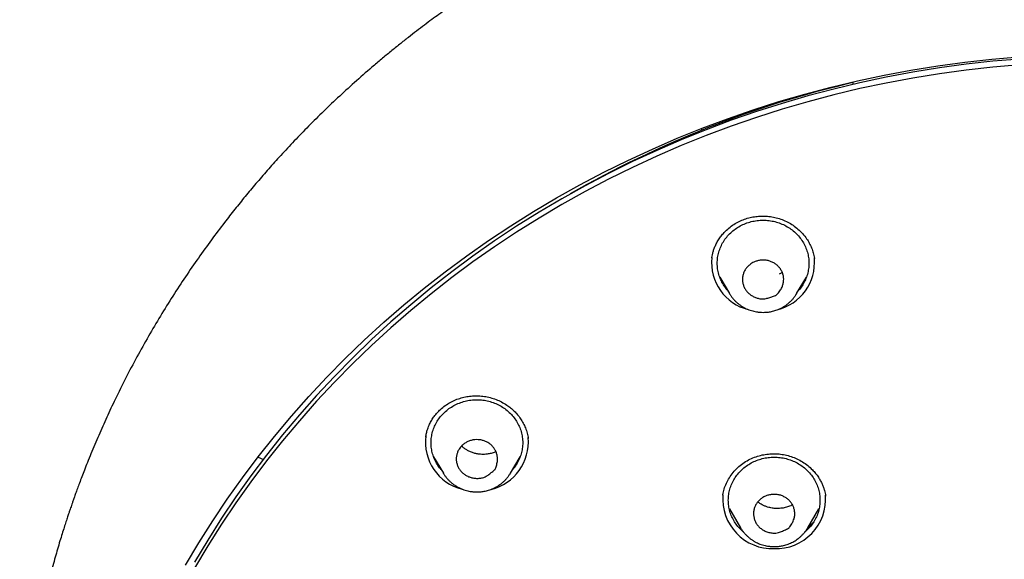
# Model space of a CAD drawing. Header units: millimetres. Extents: x 8 to 641, y 12 to 2274.
# Tile 26 of 34: x 286 to 329, y 1904 to 1928. Entities that reach past the tile are written whole.
import ezdxf

# ---------------------------------------------------------------- set-up
doc = ezdxf.new("R2010")
doc.units = ezdxf.units.MM

msp = doc.modelspace()

# ---------------------------------------------------------------- linework, layer by layer
at = {"color": 7, "linetype": 'Continuous', "lineweight": 30}
for p, q in [((321.932, 1924.905), (321.932, 1924.794)), ((317.637, 1923.643), (317.639, 1923.703)), ((315.308, 1922.863), (315.342, 1922.793)), ((315.778, 1917.225), (315.778, 1917.232)), ((316.125, 1916.376), (316.55, 1915.655)), ((319.477, 1915.655), (319.901, 1916.376)), ((319.477, 1915.655), (319.473, 1915.65)), ((307.76, 1909.371), (307.766, 1909.337)), ((295.971, 1908.51), (296.204, 1908.418)), ((303.635, 1908.533), (304.059, 1907.813)), ((306.986, 1907.813), (307.411, 1908.533)), ((303.82, 1908.171), (303.79, 1908.203)), ((304.064, 1907.805), (304.059, 1907.813)), ((306.986, 1907.813), (306.983, 1907.808)), ((316.258, 1906.857), (316.262, 1906.873)), ((316.259, 1906.848), (316.263, 1906.873)), ((320.74, 1906.828), (320.741, 1906.819)), ((316.541, 1906.26), (317.033, 1905.424)), ((319.96, 1905.424), (320.452, 1906.26)), ((317.033, 1905.424), (317.028, 1905.433)), ((319.964, 1905.432), (319.96, 1905.424))]:
    msp.add_line(p, q, dxfattribs=at)
at = {"color": 7, "linetype": 'Continuous', "lineweight": 30, "flags": 128}
for points in [[(292.804, 1903.801), (293.386, 1904.777), (293.994, 1905.738), (294.629, 1906.683), (295.29, 1907.613), (295.977, 1908.526), (296.688, 1909.422), (297.425, 1910.3), (298.186, 1911.16), (298.97, 1912), (299.778, 1912.821), (300.608, 1913.622), (301.461, 1914.403), (302.334, 1915.161), (303.229, 1915.899), (304.144, 1916.614), (305.078, 1917.306), (306.032, 1917.975), (307.003, 1918.62), (307.993, 1919.241), (308.999, 1919.838), (310.021, 1920.41), (311.06, 1920.956), (312.113, 1921.476), (313.18, 1921.971), (314.26, 1922.439), (315.353, 1922.88), (316.459, 1923.295), (317.575, 1923.682), (318.702, 1924.041), (319.838, 1924.373), (320.983, 1924.676), (322.136, 1924.951), (323.297, 1925.198), (324.464, 1925.416), (325.636, 1925.606), (326.814, 1925.766), (327.996, 1925.898), (329.18, 1926)], [(329.216, 1925.903), (328.043, 1925.802), (326.873, 1925.672), (325.707, 1925.513), (324.546, 1925.325), (323.39, 1925.109), (322.241, 1924.865), (321.1, 1924.593), (319.966, 1924.292), (318.841, 1923.964), (317.725, 1923.608), (316.62, 1923.225), (315.526, 1922.815), (314.443, 1922.378), (313.373, 1921.914), (312.317, 1921.425), (311.274, 1920.909), (310.246, 1920.368), (309.234, 1919.802), (308.238, 1919.212), (307.258, 1918.597), (306.296, 1917.958), (305.352, 1917.295), (304.427, 1916.61), (303.521, 1915.902), (302.636, 1915.172), (301.77, 1914.421), (300.927, 1913.648), (300.105, 1912.855), (299.305, 1912.042), (298.528, 1911.21), (297.775, 1910.359), (297.045, 1909.49), (296.341, 1908.603), (295.661, 1907.699), (295.006, 1906.778), (294.378, 1905.842), (293.775, 1904.89), (293.2, 1903.925)], [(329.216, 1925.647), (328.043, 1925.545), (326.873, 1925.415), (325.707, 1925.256), (324.546, 1925.069), (323.39, 1924.853), (322.241, 1924.609), (321.1, 1924.336), (319.966, 1924.036), (318.841, 1923.707), (317.725, 1923.352), (316.62, 1922.968), (315.526, 1922.558), (314.443, 1922.121), (313.373, 1921.658), (312.317, 1921.168), (311.274, 1920.653), (310.246, 1920.112), (309.234, 1919.546), (308.238, 1918.955), (307.258, 1918.34), (306.296, 1917.701), (305.352, 1917.039), (304.427, 1916.353), (303.521, 1915.646), (302.636, 1914.916), (301.77, 1914.164), (300.927, 1913.392), (300.105, 1912.599), (299.305, 1911.786), (298.528, 1910.954), (297.775, 1910.102), (297.045, 1909.233), (296.341, 1908.346), (295.661, 1907.442), (295.006, 1906.522), (294.378, 1905.585), (293.775, 1904.634), (293.2, 1903.668)]]:
    msp.add_lwpolyline(points, dxfattribs=at)
at = {"color": 7, "linetype": 'Continuous', "lineweight": 30}
for centre, radius, start, end in [((332.451, 1880.165), 45.933, 103.2378, 119.8375), ((317.887, 1917.013), 2.12, 174.1798, 255.8362), ((318.134, 1917.017), 2.125, 283.5071, 5.0749), ((305.394, 1909.167), 2.116, 172.4459, 255.9005), ((305.644, 1909.174), 2.125, 283.5038, 5.2943), ((318.42, 1906.685), 2.168, 175.3531, 272.0107), ((318.572, 1906.685), 2.168, 267.9927, 4.4885)]:
    msp.add_arc(centre, radius, start, end, dxfattribs=at)
for points, knots in [([(379.924, 1894.914), (379.921, 1894.979), (379.914, 1895.1), (379.903, 1895.266), (379.893, 1895.407), (379.884, 1895.53), (379.875, 1895.66), (379.864, 1895.804), (379.852, 1895.961), (379.835, 1896.169), (379.812, 1896.435), (379.78, 1896.763), (379.742, 1897.135), (379.694, 1897.552), (379.637, 1898.014), (379.569, 1898.514), (379.49, 1899.052), (379.389, 1899.672), (379.268, 1900.35), (379.129, 1901.061), (378.984, 1901.738), (378.837, 1902.379), (378.688, 1902.985), (378.538, 1903.557), (378.395, 1904.076), (378.26, 1904.545), (378.133, 1904.966), (378.026, 1905.311), (377.939, 1905.583), (377.875, 1905.781), (377.817, 1905.957), (377.768, 1906.103), (377.728, 1906.221), (377.697, 1906.313), (377.671, 1906.386), (377.648, 1906.453), (377.623, 1906.526), (377.592, 1906.616), (377.553, 1906.725), (377.499, 1906.877), (377.428, 1907.074), (377.341, 1907.312), (377.246, 1907.567), (377.143, 1907.836), (377.033, 1908.119), (376.915, 1908.415), (376.772, 1908.767), (376.601, 1909.178), (376.397, 1909.651), (376.174, 1910.149), (375.949, 1910.636), (375.723, 1911.11), (375.498, 1911.568), (375.263, 1912.031), (375.024, 1912.488), (374.786, 1912.931), (374.552, 1913.356), (374.293, 1913.813), (374.012, 1914.295), (373.71, 1914.798), (373.417, 1915.27), (373.134, 1915.715), (372.862, 1916.133), (372.601, 1916.523), (372.355, 1916.883), (372.122, 1917.218), (371.892, 1917.543), (371.652, 1917.874), (371.383, 1918.238), (371.082, 1918.638), (370.744, 1919.074), (370.381, 1919.533), (369.989, 1920.013), (369.568, 1920.515), (369.118, 1921.036), (368.636, 1921.575), (368.114, 1922.141), (367.559, 1922.723), (366.982, 1923.305), (366.405, 1923.867), (365.831, 1924.407), (365.262, 1924.924), (364.662, 1925.451), (364.033, 1925.984), (363.376, 1926.521), (362.73, 1927.029), (362.208, 1927.425), (361.811, 1927.719), (361.541, 1927.916), (361.287, 1928.099), (361.051, 1928.265), (360.836, 1928.416), (360.641, 1928.551), (360.473, 1928.667), (360.33, 1928.764), (360.211, 1928.844), (360.118, 1928.907), (360.045, 1928.955), (359.978, 1929), (359.892, 1929.057), (359.776, 1929.133), (359.638, 1929.224), (359.478, 1929.328), (359.3, 1929.442), (359.108, 1929.565), (358.907, 1929.691), (358.703, 1929.819), (358.494, 1929.947), (358.16, 1930.151), (357.691, 1930.43), (357.077, 1930.784), (356.434, 1931.142), (355.761, 1931.504), (355.056, 1931.867), (354.336, 1932.224), (353.605, 1932.57), (352.876, 1932.901), (352.146, 1933.219), (351.418, 1933.52), (350.548, 1933.865), (349.536, 1934.242), (348.384, 1934.638), (347.245, 1934.998), (346.12, 1935.325), (345.017, 1935.617), (343.932, 1935.878), (342.857, 1936.112), (341.779, 1936.322), (340.627, 1936.521), (339.401, 1936.702), (338.101, 1936.859), (336.797, 1936.983), (335.49, 1937.072), (334.181, 1937.127), (332.891, 1937.148), (331.621, 1937.135), (330.371, 1937.091), (329.123, 1937.015), (327.877, 1936.909), (326.634, 1936.771), (325.394, 1936.603), (324.153, 1936.402), (322.953, 1936.178), (321.795, 1935.932), (320.679, 1935.668), (319.563, 1935.377), (318.449, 1935.058), (317.336, 1934.712), (316.223, 1934.336), (315.104, 1933.928), (313.978, 1933.485), (312.844, 1933.005), (311.703, 1932.488), (310.557, 1931.931), (309.655, 1931.464), (308.993, 1931.105), (308.571, 1930.87), (308.154, 1930.634), (307.754, 1930.401), (307.383, 1930.181), (307.05, 1929.979), (306.755, 1929.797), (306.496, 1929.635), (306.264, 1929.488), (306.062, 1929.358), (305.896, 1929.251), (305.764, 1929.165), (305.662, 1929.098), (305.573, 1929.038), (305.484, 1928.98), (305.386, 1928.914), (305.273, 1928.838), (305.144, 1928.751), (304.971, 1928.633), (304.748, 1928.48), (304.474, 1928.289), (304.176, 1928.078), (303.867, 1927.855), (303.55, 1927.622), (303.226, 1927.38), (302.884, 1927.12), (302.525, 1926.842), (302.15, 1926.545), (301.758, 1926.228), (301.354, 1925.894), (300.821, 1925.443), (300.18, 1924.88), (299.449, 1924.211), (298.757, 1923.548), (298.102, 1922.895), (297.482, 1922.252), (296.908, 1921.632), (296.376, 1921.037), (295.884, 1920.467), (295.413, 1919.904), (294.956, 1919.338), (294.46, 1918.705), (293.927, 1917.997), (293.36, 1917.208), (292.8, 1916.392), (292.247, 1915.547), (291.708, 1914.681), (291.186, 1913.795), (290.682, 1912.893), (290.196, 1911.973), (289.823, 1911.221), (289.549, 1910.647), (289.368, 1910.256), (289.19, 1909.862), (289.016, 1909.465), (288.845, 1909.066), (288.68, 1908.669), (288.53, 1908.297), (288.397, 1907.96), (288.283, 1907.662), (288.181, 1907.392), (288.092, 1907.149), (288.014, 1906.935), (287.948, 1906.75), (287.893, 1906.593), (287.847, 1906.462), (287.808, 1906.347), (287.767, 1906.226), (287.717, 1906.078), (287.656, 1905.897), (287.586, 1905.682), (287.507, 1905.436), (287.418, 1905.156), (287.321, 1904.84), (287.221, 1904.502), (287.117, 1904.142), (287.011, 1903.764), (286.902, 1903.357), (286.792, 1902.932), (286.653, 1902.367), (286.495, 1901.681), (286.334, 1900.913), (286.197, 1900.202), (286.083, 1899.547), (285.983, 1898.92), (285.899, 1898.341), (285.829, 1897.807), (285.771, 1897.319), (285.721, 1896.853), (285.679, 1896.414), (285.643, 1896), (285.613, 1895.613), (285.589, 1895.259), (285.575, 1895.031), (285.569, 1894.925)], [0, 0, 0, 0, 0.001371, 0.002561, 0.003477, 0.004349, 0.005315, 0.00638, 0.007547, 0.008813, 0.011006, 0.013447, 0.016137, 0.019293, 0.022734, 0.02646, 0.03047, 0.034765, 0.040359, 0.045707, 0.050806, 0.055655, 0.060255, 0.064606, 0.068708, 0.072138, 0.075371, 0.078409, 0.080106, 0.081661, 0.08302, 0.084181, 0.085052, 0.085766, 0.086323, 0.086764, 0.087317, 0.088019, 0.088869, 0.089868, 0.091579, 0.093462, 0.095458, 0.097569, 0.099794, 0.102134, 0.104587, 0.108147, 0.111923, 0.115915, 0.120123, 0.12371, 0.12744, 0.131297, 0.135085, 0.138752, 0.142295, 0.145717, 0.150221, 0.154494, 0.158536, 0.162346, 0.165995, 0.169403, 0.17257, 0.175496, 0.178278, 0.181232, 0.184384, 0.188127, 0.192116, 0.19635, 0.200829, 0.205553, 0.210523, 0.215737, 0.221197, 0.22716, 0.233082, 0.238868, 0.244517, 0.250029, 0.255405, 0.261661, 0.267722, 0.273587, 0.279256, 0.281737, 0.284148, 0.286384, 0.288436, 0.290305, 0.291991, 0.293494, 0.294659, 0.295684, 0.296545, 0.297059, 0.297544, 0.298278, 0.299261, 0.300493, 0.30181, 0.303328, 0.304983, 0.306667, 0.308379, 0.310119, 0.311886, 0.316707, 0.321723, 0.326934, 0.33234, 0.337941, 0.343737, 0.34938, 0.355057, 0.360667, 0.366211, 0.371689, 0.38042, 0.388978, 0.397361, 0.405571, 0.413607, 0.421335, 0.429017, 0.436698, 0.444379, 0.453523, 0.462667, 0.47181, 0.480952, 0.490094, 0.499236, 0.507962, 0.516689, 0.525415, 0.534143, 0.54287, 0.551602, 0.56038, 0.569215, 0.577199, 0.585229, 0.593305, 0.601428, 0.609598, 0.617822, 0.626187, 0.634695, 0.643364, 0.652195, 0.661188, 0.670344, 0.673741, 0.67716, 0.680602, 0.683924, 0.686987, 0.689789, 0.692194, 0.694368, 0.69631, 0.698021, 0.699502, 0.700514, 0.70138, 0.7021, 0.702804, 0.703646, 0.704617, 0.705717, 0.706944, 0.709099, 0.711478, 0.714078, 0.716901, 0.719609, 0.722494, 0.725556, 0.728795, 0.732211, 0.735804, 0.739574, 0.743457, 0.750788, 0.757891, 0.764768, 0.771417, 0.777839, 0.784033, 0.789666, 0.795096, 0.80033, 0.805559, 0.810876, 0.817774, 0.824816, 0.832002, 0.839333, 0.846809, 0.854271, 0.861802, 0.869399, 0.877063, 0.880204, 0.883356, 0.886519, 0.889693, 0.892878, 0.896074, 0.899133, 0.901701, 0.904045, 0.906165, 0.90806, 0.90973, 0.911175, 0.912396, 0.913407, 0.914226, 0.915074, 0.91622, 0.917663, 0.919296, 0.921195, 0.923358, 0.925785, 0.928478, 0.93115, 0.934039, 0.937146, 0.940452, 0.943745, 0.950008, 0.955999, 0.961118, 0.966021, 0.970708, 0.975177, 0.978985, 0.98262, 0.986082, 0.989356, 0.99239, 0.995185, 0.997745, 1, 1, 1, 1]), ([(315.779, 1917.231), (315.786, 1917.27), (315.8, 1917.353), (315.833, 1917.487), (315.881, 1917.635), (315.948, 1917.795), (316.038, 1917.964), (316.149, 1918.131), (316.278, 1918.289), (316.435, 1918.45), (316.623, 1918.605), (316.845, 1918.749), (317.079, 1918.864), (317.321, 1918.951), (317.569, 1919.009), (317.821, 1919.041), (318.077, 1919.047), (318.335, 1919.025), (318.593, 1918.974), (318.847, 1918.894), (319.092, 1918.784), (319.324, 1918.645), (319.542, 1918.478), (319.743, 1918.28), (319.907, 1918.071), (320.036, 1917.859), (320.132, 1917.652), (320.208, 1917.43), (320.237, 1917.276), (320.252, 1917.197)], [0, 0, 0, 0, 0.020498, 0.043625, 0.069438, 0.097978, 0.12911, 0.162125, 0.194808, 0.227019, 0.269259, 0.310749, 0.351547, 0.391627, 0.430813, 0.469896, 0.509433, 0.549459, 0.590021, 0.631191, 0.672905, 0.714927, 0.757752, 0.802408, 0.848918, 0.885037, 0.922234, 0.960547, 1, 1, 1, 1]), ([(316.466, 1915.796), (316.453, 1915.811), (316.381, 1915.886), (316.277, 1916.042), (316.16, 1916.262), (316.076, 1916.496), (316.025, 1916.738), (316.007, 1916.984), (316.025, 1917.23), (316.076, 1917.471), (316.16, 1917.705), (316.276, 1917.926), (316.422, 1918.131), (316.595, 1918.316), (316.792, 1918.479), (317.01, 1918.616), (317.246, 1918.725), (317.494, 1918.804), (317.751, 1918.854), (317.926, 1918.86), (318.013, 1918.863)], [0, 0, 0, 0, 0.013483, 0.071514, 0.129544, 0.187574, 0.245605, 0.303635, 0.361666, 0.419696, 0.477726, 0.535757, 0.593787, 0.651818, 0.709848, 0.767878, 0.825909, 0.883939, 0.94197, 1, 1, 1, 1]), ([(318.013, 1918.863), (318.1, 1918.86), (318.275, 1918.854), (318.532, 1918.804), (318.781, 1918.725), (319.016, 1918.616), (319.234, 1918.479), (319.431, 1918.316), (319.604, 1918.131), (319.75, 1917.926), (319.866, 1917.705), (319.95, 1917.471), (320.002, 1917.23), (320.019, 1916.984), (320.002, 1916.738), (319.95, 1916.496), (319.866, 1916.262), (319.749, 1916.042), (319.645, 1915.886), (319.573, 1915.811), (319.56, 1915.796)], [0, 0, 0, 0, 0.05803, 0.116061, 0.174091, 0.232122, 0.290152, 0.348182, 0.406213, 0.464243, 0.522274, 0.580304, 0.638334, 0.696365, 0.754395, 0.812426, 0.870456, 0.928486, 0.986517, 1, 1, 1, 1]), ([(317.669, 1917.057), (317.716, 1917.073), (317.812, 1917.105), (317.963, 1917.123), (318.117, 1917.119), (318.267, 1917.091), (318.411, 1917.039), (318.541, 1916.965), (318.656, 1916.872), (318.753, 1916.763), (318.831, 1916.638), (318.884, 1916.504), (318.912, 1916.363), (318.915, 1916.222), (318.893, 1916.079), (318.85, 1915.957), (318.797, 1915.856), (318.724, 1915.746), (318.654, 1915.654), (318.591, 1915.597), (318.578, 1915.579), (318.565, 1915.575), (318.53, 1915.561), (318.443, 1915.531), (318.308, 1915.485), (318.161, 1915.443), (318.027, 1915.422), (317.896, 1915.425), (317.756, 1915.46), (317.612, 1915.514), (317.477, 1915.592), (317.36, 1915.689), (317.262, 1915.803), (317.188, 1915.928), (317.137, 1916.064), (317.113, 1916.205), (317.113, 1916.347), (317.138, 1916.488), (317.188, 1916.625), (317.263, 1916.75), (317.359, 1916.86), (317.461, 1916.946), (317.565, 1917.012), (317.634, 1917.042), (317.669, 1917.057)], [0, 0, 0, 0, 0.026523, 0.053837, 0.080349, 0.107608, 0.134393, 0.162024, 0.187906, 0.214474, 0.241442, 0.269263, 0.295133, 0.321701, 0.348514, 0.376128, 0.394064, 0.412012, 0.44883, 0.457118, 0.459286, 0.460313, 0.464109, 0.479292, 0.509663, 0.540137, 0.560636, 0.581743, 0.608857, 0.636736, 0.664062, 0.69223, 0.718864, 0.746271, 0.772729, 0.799983, 0.826123, 0.852975, 0.879845, 0.907571, 0.933408, 0.95993, 0.979803, 1, 1, 1, 1]), ([(318.85, 1916.578), (318.842, 1916.573), (318.8, 1916.545), (318.752, 1916.527), (318.712, 1916.512)], [0, 0, 0, 0, 0.184033, 1, 1, 1, 1]), ([(316.553, 1915.652), (316.559, 1915.641), (316.585, 1915.595), (316.638, 1915.52), (316.711, 1915.426), (316.792, 1915.338), (316.88, 1915.256), (316.973, 1915.181), (317.071, 1915.112), (317.174, 1915.051), (317.281, 1914.996), (317.391, 1914.95), (317.502, 1914.912), (317.612, 1914.883), (317.713, 1914.862), (317.802, 1914.85), (317.899, 1914.84), (317.969, 1914.838), (318.013, 1914.837)], [0, 0, 0, 0, 0.022195, 0.090888, 0.15963, 0.228405, 0.297193, 0.365964, 0.434673, 0.503254, 0.571596, 0.639509, 0.706613, 0.772025, 0.833042, 0.881983, 0.924577, 1, 1, 1, 1]), ([(318.013, 1914.837), (318.057, 1914.838), (318.119, 1914.839), (318.21, 1914.848), (318.289, 1914.858), (318.381, 1914.876), (318.478, 1914.899), (318.577, 1914.929), (318.678, 1914.967), (318.778, 1915.012), (318.878, 1915.065), (318.975, 1915.125), (319.068, 1915.192), (319.158, 1915.266), (319.242, 1915.347), (319.322, 1915.434), (319.394, 1915.528), (319.445, 1915.6), (319.468, 1915.643), (319.473, 1915.65)], [0, 0, 0, 0, 0.0748351, 0.1054534, 0.1562655, 0.2091268, 0.2659147, 0.3252657, 0.386628, 0.4495619, 0.5137547, 0.5789757, 0.6450521, 0.7118529, 0.7792782, 0.847252, 0.9157169, 0.984631, 1, 1, 1, 1]), ([(303.289, 1909.393), (303.298, 1909.448), (303.319, 1909.565), (303.375, 1909.755), (303.452, 1909.946), (303.55, 1910.129), (303.661, 1910.296), (303.789, 1910.453), (303.946, 1910.613), (304.135, 1910.766), (304.358, 1910.907), (304.591, 1911.019), (304.833, 1911.104), (305.08, 1911.162), (305.333, 1911.193), (305.59, 1911.197), (305.85, 1911.172), (306.108, 1911.119), (306.36, 1911.037), (306.603, 1910.927), (306.815, 1910.801), (306.997, 1910.666), (307.153, 1910.527), (307.299, 1910.369), (307.431, 1910.192), (307.547, 1909.997), (307.644, 1909.787), (307.722, 1909.563), (307.752, 1909.407), (307.767, 1909.327)], [0, 0, 0, 0, 0.0287173, 0.0617329, 0.0991226, 0.1300837, 0.1628955, 0.19547, 0.2276903, 0.2699134, 0.3112522, 0.3517761, 0.3915284, 0.4305526, 0.4696378, 0.5093545, 0.5494801, 0.5899477, 0.6307895, 0.6720145, 0.7136263, 0.7453356, 0.7781729, 0.8121996, 0.8474273, 0.8838497, 0.9214415, 0.960168, 1, 1, 1, 1]), ([(303.976, 1907.954), (303.963, 1907.968), (303.891, 1908.043), (303.787, 1908.2), (303.669, 1908.42), (303.586, 1908.653), (303.534, 1908.895), (303.517, 1909.141), (303.534, 1909.387), (303.585, 1909.629), (303.67, 1909.862), (303.786, 1910.083), (303.932, 1910.288), (304.105, 1910.474), (304.302, 1910.636), (304.52, 1910.773), (304.755, 1910.882), (305.004, 1910.961), (305.261, 1911.011), (305.436, 1911.017), (305.523, 1911.02)], [0, 0, 0, 0, 0.013483, 0.071514, 0.129544, 0.187574, 0.245605, 0.303635, 0.361666, 0.419696, 0.477726, 0.535757, 0.593787, 0.651818, 0.709848, 0.767878, 0.825909, 0.883939, 0.94197, 1, 1, 1, 1]), ([(305.523, 1911.02), (305.61, 1911.017), (305.785, 1911.011), (306.042, 1910.961), (306.29, 1910.882), (306.526, 1910.773), (306.744, 1910.636), (306.941, 1910.474), (307.114, 1910.288), (307.26, 1910.083), (307.376, 1909.862), (307.46, 1909.629), (307.511, 1909.387), (307.529, 1909.141), (307.511, 1908.895), (307.46, 1908.653), (307.376, 1908.42), (307.258, 1908.2), (307.155, 1908.043), (307.083, 1907.968), (307.069, 1907.954)], [0, 0, 0, 0, 0.05803, 0.116061, 0.174091, 0.232122, 0.290152, 0.348182, 0.406213, 0.464243, 0.522274, 0.580304, 0.638334, 0.696365, 0.754395, 0.812426, 0.870456, 0.928486, 0.986517, 1, 1, 1, 1]), ([(304.886, 1909.031), (304.924, 1909.063), (304.999, 1909.127), (305.132, 1909.198), (305.275, 1909.25), (305.425, 1909.278), (305.58, 1909.281), (305.73, 1909.26), (305.874, 1909.215), (306.008, 1909.15), (306.131, 1909.063), (306.235, 1908.957), (306.317, 1908.837), (306.377, 1908.708), (306.415, 1908.568), (306.426, 1908.44), (306.418, 1908.327), (306.395, 1908.2), (306.368, 1908.09), (306.333, 1908.014), (306.328, 1907.993), (306.318, 1907.985), (306.292, 1907.959), (306.223, 1907.899), (306.118, 1907.809), (305.999, 1907.717), (305.883, 1907.649), (305.761, 1907.606), (305.618, 1907.587), (305.462, 1907.585), (305.306, 1907.609), (305.159, 1907.656), (305.022, 1907.726), (304.902, 1907.815), (304.8, 1907.923), (304.72, 1908.044), (304.662, 1908.176), (304.628, 1908.314), (304.619, 1908.459), (304.637, 1908.601), (304.68, 1908.738), (304.739, 1908.854), (304.809, 1908.953), (304.86, 1909.005), (304.886, 1909.031)], [0, 0, 0, 0, 0.026523, 0.053837, 0.080349, 0.107608, 0.134393, 0.162024, 0.187906, 0.214474, 0.241442, 0.269263, 0.295133, 0.321701, 0.348514, 0.376128, 0.394064, 0.412012, 0.44883, 0.457118, 0.459286, 0.460313, 0.464109, 0.479292, 0.509663, 0.540137, 0.560636, 0.581743, 0.608857, 0.636736, 0.664062, 0.69223, 0.718864, 0.746271, 0.772729, 0.799983, 0.826123, 0.852975, 0.879845, 0.907571, 0.933408, 0.95993, 0.979803, 1, 1, 1, 1]), ([(306.353, 1908.75), (306.34, 1908.743), (306.272, 1908.712), (306.143, 1908.675), (305.989, 1908.646), (305.854, 1908.635), (305.735, 1908.634), (305.607, 1908.645), (305.468, 1908.669), (305.319, 1908.713), (305.178, 1908.772), (305.049, 1908.843), (304.942, 1908.915), (304.88, 1908.97), (304.852, 1908.995)], [0, 0, 0, 0, 0.0282602, 0.1388189, 0.2466207, 0.3170687, 0.3872659, 0.4648955, 0.5518758, 0.6480937, 0.7532537, 0.83799, 0.9276792, 1, 1, 1, 1]), ([(316.262, 1906.873), (316.278, 1906.955), (316.311, 1907.124), (316.406, 1907.374), (316.536, 1907.619), (316.702, 1907.85), (316.901, 1908.06), (317.127, 1908.244), (317.373, 1908.396), (317.634, 1908.513), (317.903, 1908.597), (318.175, 1908.647), (318.445, 1908.667), (318.713, 1908.657), (318.977, 1908.617), (319.238, 1908.547), (319.492, 1908.445), (319.736, 1908.312), (319.964, 1908.151), (320.155, 1907.978), (320.308, 1907.805), (320.425, 1907.646), (320.519, 1907.489), (320.592, 1907.339), (320.648, 1907.198), (320.692, 1907.064), (320.723, 1906.932), (320.734, 1906.856), (320.74, 1906.816)], [0, 0, 0, 0, 0.0419193, 0.0868959, 0.1323183, 0.1782412, 0.2246757, 0.270874, 0.3164348, 0.3611204, 0.4047965, 0.4475299, 0.4893484, 0.5302852, 0.5713164, 0.6130451, 0.6555001, 0.6986868, 0.742567, 0.7870811, 0.820642, 0.8523049, 0.8816096, 0.9085716, 0.933207, 0.9555216, 0.9769235, 1, 1, 1, 1]), ([(317.164, 1905.237), (317.136, 1905.259), (317.042, 1905.334), (316.906, 1905.486), (316.759, 1905.69), (316.643, 1905.912), (316.559, 1906.145), (316.508, 1906.387), (316.491, 1906.633), (316.508, 1906.879), (316.559, 1907.121), (316.643, 1907.354), (316.759, 1907.575), (316.905, 1907.78), (317.078, 1907.966), (317.275, 1908.128), (317.494, 1908.265), (317.729, 1908.374), (317.977, 1908.453), (318.235, 1908.503), (318.409, 1908.509), (318.496, 1908.512)], [0, 0, 0, 0, 0.022536, 0.07684, 0.131143, 0.185447, 0.23975, 0.294054, 0.348357, 0.402661, 0.456965, 0.511268, 0.565572, 0.619875, 0.674179, 0.728482, 0.782786, 0.837089, 0.891393, 0.945696, 1, 1, 1, 1]), ([(318.496, 1908.512), (318.584, 1908.509), (318.758, 1908.503), (319.016, 1908.453), (319.264, 1908.374), (319.499, 1908.265), (319.717, 1908.128), (319.915, 1907.966), (320.088, 1907.78), (320.233, 1907.575), (320.349, 1907.354), (320.434, 1907.121), (320.485, 1906.879), (320.502, 1906.633), (320.485, 1906.387), (320.434, 1906.145), (320.349, 1905.912), (320.234, 1905.69), (320.087, 1905.486), (319.951, 1905.334), (319.857, 1905.259), (319.829, 1905.237)], [0, 0, 0, 0, 0.054309, 0.108617, 0.162926, 0.217234, 0.271543, 0.325851, 0.38016, 0.434468, 0.488777, 0.543085, 0.597394, 0.651702, 0.706011, 0.760319, 0.814628, 0.868936, 0.923245, 0.977553, 1, 1, 1, 1]), ([(304.065, 1907.806), (304.07, 1907.796), (304.095, 1907.751), (304.148, 1907.677), (304.221, 1907.584), (304.302, 1907.496), (304.389, 1907.414), (304.482, 1907.338), (304.581, 1907.27), (304.684, 1907.208), (304.791, 1907.154), (304.9, 1907.108), (305.012, 1907.07), (305.121, 1907.04), (305.222, 1907.02), (305.311, 1907.007), (305.409, 1906.997), (305.478, 1906.996), (305.523, 1906.995)], [0, 0, 0, 0, 0.019752, 0.0886166, 0.1575308, 0.2264776, 0.2954371, 0.3643796, 0.4332607, 0.5020127, 0.5705261, 0.6386086, 0.7058805, 0.7714554, 0.8326245, 0.881688, 0.9243885, 1, 1, 1, 1]), ([(305.523, 1906.995), (305.567, 1906.996), (305.629, 1906.997), (305.72, 1907.006), (305.798, 1907.016), (305.891, 1907.033), (305.987, 1907.057), (306.087, 1907.087), (306.188, 1907.125), (306.288, 1907.17), (306.387, 1907.223), (306.484, 1907.283), (306.578, 1907.35), (306.667, 1907.424), (306.752, 1907.505), (306.831, 1907.592), (306.904, 1907.686), (306.954, 1907.758), (306.978, 1907.8), (306.983, 1907.808)], [0, 0, 0, 0, 0.0748154, 0.1054257, 0.1562244, 0.2090717, 0.2658447, 0.32518, 0.3865262, 0.4494435, 0.5136194, 0.5788232, 0.6448822, 0.7116654, 0.779073, 0.8470289, 0.9154757, 0.9843717, 1, 1, 1, 1]), ([(318.046, 1906.777), (318.091, 1906.798), (318.182, 1906.842), (318.329, 1906.878), (318.482, 1906.893), (318.634, 1906.884), (318.785, 1906.85), (318.924, 1906.792), (319.051, 1906.714), (319.162, 1906.619), (319.257, 1906.505), (319.328, 1906.377), (319.375, 1906.242), (319.398, 1906.102), (319.396, 1905.958), (319.371, 1905.831), (319.332, 1905.724), (319.275, 1905.607), (319.218, 1905.508), (319.164, 1905.442), (319.153, 1905.425), (319.148, 1905.421), (319.139, 1905.417), (319.103, 1905.397), (319.011, 1905.351), (318.896, 1905.296), (318.778, 1905.247), (318.678, 1905.212), (318.563, 1905.19), (318.419, 1905.193), (318.262, 1905.224), (318.101, 1905.279), (317.955, 1905.364), (317.833, 1905.467), (317.734, 1905.586), (317.664, 1905.714), (317.617, 1905.85), (317.595, 1905.989), (317.597, 1906.133), (317.626, 1906.275), (317.68, 1906.409), (317.757, 1906.532), (317.854, 1906.641), (317.953, 1906.723), (318.021, 1906.762), (318.046, 1906.777)], [0, 0, 0, 0, 0.0265238, 0.0538394, 0.0803528, 0.1076122, 0.1343986, 0.1620305, 0.1879131, 0.2144826, 0.2414513, 0.2692737, 0.2951443, 0.3217134, 0.3485271, 0.3761421, 0.3940792, 0.4120276, 0.4488472, 0.4571356, 0.4592097, 0.4594839, 0.4605472, 0.4648005, 0.4818144, 0.5158505, 0.5329925, 0.5501156, 0.5722015, 0.5952313, 0.6256068, 0.656866, 0.6859913, 0.7161112, 0.7430424, 0.7708243, 0.7966896, 0.8232525, 0.8500735, 0.8776973, 0.9039367, 0.9309368, 0.9572962, 0.9843899, 1, 1, 1, 1]), ([(319.292, 1906.432), (319.268, 1906.418), (319.186, 1906.372), (319.031, 1906.321), (318.836, 1906.28), (318.64, 1906.267), (318.45, 1906.279), (318.287, 1906.311), (318.147, 1906.354), (318.025, 1906.405), (317.901, 1906.471), (317.824, 1906.527), (317.784, 1906.556)], [0, 0, 0, 0, 0.052236, 0.178668, 0.302755, 0.423458, 0.541101, 0.6559, 0.732167, 0.814582, 0.904058, 1, 1, 1, 1]), ([(317.029, 1905.433), (317.038, 1905.418), (317.065, 1905.368), (317.121, 1905.289), (317.195, 1905.195), (317.276, 1905.107), (317.363, 1905.025), (317.456, 1904.95), (317.554, 1904.881), (317.657, 1904.819), (317.764, 1904.765), (317.874, 1904.719), (317.985, 1904.681), (318.095, 1904.652), (318.196, 1904.631), (318.285, 1904.619), (318.383, 1904.609), (318.452, 1904.607), (318.496, 1904.606)], [0, 0, 0, 0, 0.03036, 0.098479, 0.166648, 0.234848, 0.303062, 0.371258, 0.439394, 0.507402, 0.575174, 0.642519, 0.709063, 0.773929, 0.834436, 0.882968, 0.925207, 1, 1, 1, 1]), ([(318.496, 1904.606), (318.54, 1904.607), (318.602, 1904.608), (318.694, 1904.617), (318.772, 1904.627), (318.865, 1904.644), (318.961, 1904.668), (319.061, 1904.698), (319.161, 1904.736), (319.262, 1904.781), (319.361, 1904.834), (319.458, 1904.894), (319.551, 1904.961), (319.641, 1905.035), (319.726, 1905.116), (319.805, 1905.203), (319.878, 1905.297), (319.931, 1905.374), (319.957, 1905.42), (319.963, 1905.433)], [0, 0, 0, 0, 0.074174, 0.104521, 0.154884, 0.207278, 0.263564, 0.32239, 0.38321, 0.445588, 0.509213, 0.573858, 0.63935, 0.705561, 0.77239, 0.839763, 0.907622, 0.975927, 1, 1, 1, 1]), ([(320.219, 1905.68), (320.204, 1905.662), (320.138, 1905.584), (320.054, 1905.503), (319.979, 1905.448), (319.971, 1905.443)], [0, 0, 0, 0, 0.201774, 0.916979, 1, 1, 1, 1])]:
    msp.add_open_spline(points, degree=3, knots=knots, dxfattribs=at)

doc.saveas('drawing.dxf')
